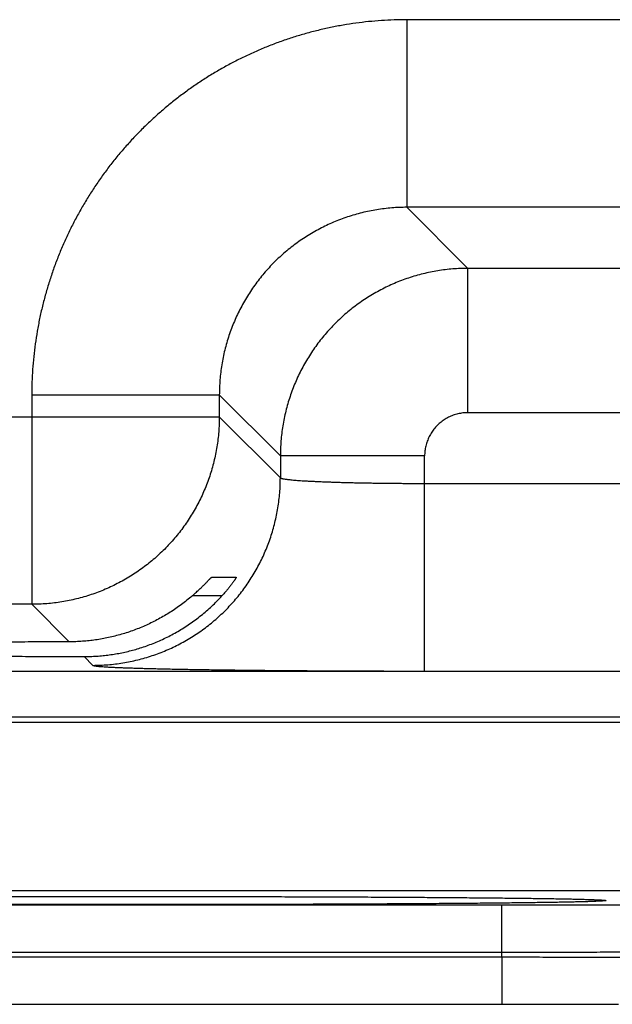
# Model space of a CAD drawing. Header units: inches. Extents: x 0 to 34, y 0 to 22.
# Tile 70 of 105: x 18.51 to 18.757, y 15.515 to 15.924. Entities that reach past the tile are written whole.
import ezdxf

# ---------------------------------------------------------------- set-up
doc = ezdxf.new("R2010")
doc.units = ezdxf.units.IN
doc.header["$LTSCALE"] = 1.87
doc.header["$MEASUREMENT"] = 0
doc.layers.get('0').update_dxf_attribs({"linetype": 'CONTINUOUS'})

msp = doc.modelspace()

# ---------------------------------------------------------------- linework, layer by layer
at = {"color": 7, "linetype": 'CONTINUOUS'}
for p, q in [((18.82164, 15.92414), (18.67133, 15.92414)), ((18.67133, 15.92414), (18.67133, 15.84616)), ((18.82164, 15.84616), (18.67133, 15.84616)), ((18.67133, 15.84616), (18.6967, 15.82079)), ((18.79627, 15.82079), (18.6967, 15.82079)), ((18.6967, 15.7608), (18.6967, 15.82079)), ((18.51535, 15.76817), (18.59334, 15.76817)), ((18.51535, 15.76817), (18.51535, 15.68116)), ((18.59334, 15.76817), (18.61871, 15.7428)), ((18.59334, 15.76817), (18.59334, 15.75914)), ((18.79627, 15.7608), (18.6967, 15.7608)), ((17.96963, 15.75914), (18.59334, 15.75914)), ((18.59334, 15.75914), (18.61871, 15.73377)), ((18.6787, 15.7428), (18.61871, 15.7428)), ((18.61871, 15.7428), (18.61871, 15.73377)), ((18.6787, 15.65342), (18.6787, 15.7428)), ((18.6787, 15.73141), (18.81427, 15.73141)), ((18.59009, 15.69238), (18.60039, 15.69238)), ((18.59441, 15.68465), (18.58204, 15.68465)), ((18.51535, 15.68116), (18.04762, 15.68116)), ((18.51535, 15.68116), (18.53095, 15.66556)), ((18.53707, 15.65944), (18.54072, 15.65579)), ((13.47889, 15.65334), (20.86918, 15.65334)), ((18.6787, 15.65342), (18.81427, 15.65342)), ((13.47889, 15.63433), (20.86918, 15.63433)), ((18.22181, 15.63217), (18.89916, 15.63217)), ((18.26025, 15.56217), (18.86072, 15.56217)), ((18.50529, 15.55965), (18.51736, 15.55968)), ((18.51736, 15.55968), (18.52962, 15.5597)), ((18.52962, 15.5597), (18.542, 15.55971)), ((18.542, 15.55971), (18.55446, 15.55972)), ((18.55446, 15.55972), (18.56648, 15.55972)), ((18.56648, 15.55972), (18.57893, 15.55971)), ((18.57893, 15.55971), (18.59131, 15.5597)), ((18.59131, 15.5597), (18.60355, 15.55968)), ((18.60355, 15.55968), (18.61562, 15.55965)), ((18.61562, 15.55965), (18.62746, 15.55961)), ((18.62746, 15.55961), (18.63903, 15.55957)), ((18.63903, 15.55957), (18.65026, 15.55953)), ((18.65026, 15.55953), (18.6611, 15.55947)), ((18.41012, 15.55618), (18.71085, 15.55618)), ((18.6611, 15.55947), (18.67158, 15.55941)), ((18.67158, 15.55941), (18.6811, 15.55935)), ((18.6811, 15.55935), (18.69306, 15.55926)), ((18.69306, 15.55926), (18.70257, 15.55918)), ((18.70257, 15.55918), (18.71037, 15.5591)), ((18.71037, 15.5591), (18.71699, 15.55902)), ((18.71085, 15.53653), (18.71085, 15.55618)), ((18.71699, 15.55902), (18.72269, 15.55895)), ((18.72269, 15.55895), (18.72904, 15.55886)), ((18.72904, 15.55886), (18.73412, 15.55878)), ((18.73412, 15.55878), (18.73817, 15.5587)), ((18.73817, 15.5587), (18.74147, 15.55863)), ((18.74147, 15.55863), (18.74416, 15.55856)), ((18.74416, 15.55856), (18.7463, 15.5585)), ((18.7463, 15.5585), (18.748, 15.55844)), ((18.748, 15.55844), (18.74933, 15.55839)), ((18.74933, 15.55839), (18.75014, 15.55836)), ((18.75014, 15.55836), (18.75078, 15.55833)), ((18.75078, 15.55833), (18.75112, 15.55831)), ((18.75112, 15.55831), (18.75139, 15.55829)), ((18.75139, 15.55829), (18.75161, 15.55828)), ((18.75161, 15.55828), (18.75177, 15.55827)), ((18.75192, 15.55825), (18.75196, 15.55825)), ((18.41012, 15.53653), (18.71085, 15.53653)), ((18.41009, 15.53461), (18.71088, 15.53461)), ((18.71088, 15.53461), (18.71088, 15.51495)), ((18.398, 15.51495), (18.71088, 15.51495)), ((18.71088, 15.51495), (18.72294, 15.51495)), ((18.72294, 15.51495), (18.7352, 15.51494)), ((18.7352, 15.51494), (18.74735, 15.51492)), ((18.74735, 15.51492), (18.75934, 15.5149))]:
    msp.add_line(p, q, dxfattribs=at)
msp.add_lwpolyline([(18.75177, 15.55827), (18.75189, 15.55826), (18.75192, 15.55825)], dxfattribs=at)
for points, knots in [([(18.67133, 15.92414), (18.66956, 15.92414), (18.66602, 15.92408), (18.6607, 15.92381), (18.6554, 15.92336), (18.65011, 15.92273), (18.64484, 15.92191), (18.63961, 15.92092), (18.63442, 15.91975), (18.62926, 15.9184), (18.62415, 15.91687), (18.6191, 15.91517), (18.61411, 15.9133), (18.60919, 15.91127), (18.60434, 15.90906), (18.59956, 15.90669), (18.59488, 15.90416), (18.59028, 15.90147), (18.58577, 15.89863), (18.58137, 15.89563), (18.57707, 15.89248), (18.57288, 15.88919), (18.5688, 15.88576), (18.56485, 15.88219), (18.56102, 15.87849), (18.55731, 15.87466), (18.55374, 15.8707), (18.55031, 15.86663), (18.54702, 15.86244), (18.54387, 15.85814), (18.54088, 15.85373), (18.53803, 15.84923), (18.53534, 15.84463), (18.53281, 15.83994), (18.53044, 15.83517), (18.52823, 15.83032), (18.5262, 15.8254), (18.52433, 15.82041), (18.52263, 15.81535), (18.5211, 15.81025), (18.51975, 15.80509), (18.51858, 15.79989), (18.51759, 15.79466), (18.51677, 15.78939), (18.51614, 15.7841), (18.51568, 15.7788), (18.51541, 15.77348), (18.51535, 15.76994), (18.51535, 15.76817)], [0, 0, 0, 0, 0.021674, 0.043382, 0.065114, 0.086856, 0.1086, 0.130336, 0.152071, 0.173813, 0.195563, 0.217317, 0.239068, 0.260813, 0.282556, 0.304297, 0.326038, 0.347781, 0.369524, 0.391267, 0.41301, 0.434752, 0.456495, 0.478238, 0.49998, 0.521722, 0.543464, 0.565206, 0.586949, 0.608692, 0.630435, 0.652178, 0.673921, 0.695664, 0.717407, 0.739147, 0.760889, 0.782637, 0.80439, 0.826143, 0.847888, 0.869627, 0.891369, 0.913119, 0.934867, 0.956604, 0.978319, 1, 1, 1, 1]), ([(18.67133, 15.84616), (18.67028, 15.84616), (18.66819, 15.84611), (18.66505, 15.84593), (18.66192, 15.84561), (18.65881, 15.84517), (18.65572, 15.84461), (18.65266, 15.84392), (18.64962, 15.8431), (18.64662, 15.84217), (18.64366, 15.84112), (18.64074, 15.83994), (18.63788, 15.83865), (18.63506, 15.83725), (18.63231, 15.83573), (18.62962, 15.83411), (18.627, 15.83238), (18.62445, 15.83054), (18.62198, 15.8286), (18.61958, 15.82657), (18.61728, 15.82444), (18.61506, 15.82222), (18.61293, 15.81991), (18.61089, 15.81752), (18.60896, 15.81505), (18.60712, 15.8125), (18.60539, 15.80988), (18.60377, 15.80719), (18.60225, 15.80444), (18.60085, 15.80163), (18.59956, 15.79876), (18.59839, 15.79585), (18.59733, 15.79289), (18.5964, 15.78989), (18.59558, 15.78685), (18.59489, 15.78378), (18.59433, 15.78069), (18.59389, 15.77758), (18.59357, 15.77445), (18.59338, 15.77131), (18.59334, 15.76922), (18.59334, 15.76817)], [0, 0, 0, 0, 0.025647, 0.051286, 0.076918, 0.102552, 0.128192, 0.153843, 0.179498, 0.205149, 0.230795, 0.256441, 0.282089, 0.307735, 0.33338, 0.359022, 0.384665, 0.410308, 0.435946, 0.461576, 0.487202, 0.512829, 0.538458, 0.564084, 0.589706, 0.615324, 0.640941, 0.666562, 0.69219, 0.717826, 0.743466, 0.769105, 0.794746, 0.820394, 0.846049, 0.871707, 0.897363, 0.923018, 0.948674, 0.974334, 1, 1, 1, 1]), ([(18.6967, 15.82079), (18.69565, 15.82079), (18.69356, 15.82074), (18.69042, 15.82055), (18.68729, 15.82024), (18.68418, 15.81979), (18.68109, 15.81923), (18.67803, 15.81854), (18.67499, 15.81772), (18.67199, 15.81679), (18.66904, 15.81573), (18.66612, 15.81456), (18.66326, 15.81327), (18.66045, 15.81186), (18.65769, 15.81035), (18.65501, 15.80872), (18.65239, 15.80699), (18.64984, 15.80515), (18.64736, 15.80322), (18.64497, 15.80118), (18.64266, 15.79905), (18.64044, 15.79683), (18.63831, 15.79452), (18.63627, 15.79213), (18.63434, 15.78965), (18.6325, 15.7871), (18.63077, 15.78448), (18.62914, 15.78179), (18.62763, 15.77904), (18.62622, 15.77623), (18.62493, 15.77337), (18.62376, 15.77045), (18.62271, 15.76749), (18.62177, 15.7645), (18.62096, 15.76146), (18.62027, 15.7584), (18.6197, 15.75531), (18.61926, 15.7522), (18.61894, 15.74907), (18.61875, 15.74594), (18.61871, 15.74385), (18.61871, 15.7428)], [0, 0, 0, 0, 0.025642, 0.051287, 0.076933, 0.102577, 0.128221, 0.153864, 0.179508, 0.205152, 0.230796, 0.256439, 0.282081, 0.307723, 0.333364, 0.359006, 0.384649, 0.410291, 0.435933, 0.461576, 0.487218, 0.51286, 0.538502, 0.564145, 0.589787, 0.615429, 0.64107, 0.666709, 0.692347, 0.717985, 0.743625, 0.769266, 0.794909, 0.820554, 0.846199, 0.87184, 0.897475, 0.923106, 0.948736, 0.974367, 1, 1, 1, 1]), ([(18.6967, 15.7608), (18.69635, 15.7608), (18.69565, 15.76078), (18.69461, 15.76069), (18.69358, 15.76053), (18.69255, 15.76032), (18.69154, 15.76005), (18.69055, 15.75972), (18.68957, 15.75934), (18.68862, 15.75889), (18.6877, 15.7584), (18.68681, 15.75785), (18.68595, 15.75725), (18.68512, 15.7566), (18.68434, 15.7559), (18.6836, 15.75516), (18.6829, 15.75437), (18.68225, 15.75355), (18.68165, 15.75269), (18.6811, 15.7518), (18.6806, 15.75088), (18.68016, 15.74993), (18.67978, 15.74895), (18.67945, 15.74796), (18.67917, 15.74695), (18.67896, 15.74592), (18.67881, 15.74488), (18.67872, 15.74384), (18.6787, 15.74315), (18.6787, 15.7428)], [0, 0, 0, 0, 0.036865, 0.073814, 0.110818, 0.147858, 0.184913, 0.221976, 0.259046, 0.296117, 0.333178, 0.370225, 0.407271, 0.44433, 0.4814, 0.51847, 0.555531, 0.592581, 0.629625, 0.666676, 0.703746, 0.740822, 0.777885, 0.814942, 0.852009, 0.889079, 0.926122, 0.963108, 1, 1, 1, 1]), ([(18.59334, 15.75914), (18.59334, 15.7581), (18.5933, 15.756), (18.59311, 15.75287), (18.59279, 15.74974), (18.59235, 15.74663), (18.59178, 15.74354), (18.59109, 15.74048), (18.59028, 15.73744), (18.58934, 15.73445), (18.58829, 15.73149), (18.58711, 15.72857), (18.58582, 15.72571), (18.58442, 15.7229), (18.5829, 15.72015), (18.58128, 15.71746), (18.57954, 15.71484), (18.57771, 15.71229), (18.57577, 15.70981), (18.57373, 15.70742), (18.5716, 15.70511), (18.56938, 15.70289), (18.56707, 15.70076), (18.56468, 15.69873), (18.56221, 15.69679), (18.55966, 15.69495), (18.55704, 15.69322), (18.55435, 15.69159), (18.5516, 15.69008), (18.54879, 15.68867), (18.54592, 15.68738), (18.54301, 15.68621), (18.54005, 15.68515), (18.53705, 15.68422), (18.53402, 15.68341), (18.53095, 15.68272), (18.52786, 15.68215), (18.52475, 15.68171), (18.52163, 15.68139), (18.51849, 15.6812), (18.5164, 15.68116), (18.51535, 15.68116)], [0, 0, 0, 0, 0.025639, 0.051279, 0.076919, 0.102559, 0.1282, 0.153841, 0.179482, 0.205123, 0.230765, 0.256407, 0.282049, 0.307691, 0.333334, 0.358976, 0.384619, 0.410262, 0.435905, 0.461548, 0.487191, 0.512834, 0.538477, 0.56412, 0.589763, 0.615405, 0.641048, 0.666691, 0.692333, 0.717975, 0.743617, 0.769259, 0.794901, 0.820542, 0.846183, 0.871823, 0.897465, 0.923105, 0.94874, 0.974371, 1, 1, 1, 1]), ([(18.54072, 15.65579), (18.54177, 15.65579), (18.54386, 15.65583), (18.547, 15.65602), (18.55012, 15.65634), (18.55323, 15.65678), (18.55632, 15.65735), (18.55939, 15.65804), (18.56242, 15.65885), (18.56542, 15.65979), (18.56838, 15.66084), (18.57129, 15.66202), (18.57416, 15.6633), (18.57697, 15.66471), (18.57972, 15.66622), (18.58241, 15.66785), (18.58503, 15.66958), (18.58758, 15.67142), (18.59005, 15.67336), (18.59244, 15.67539), (18.59475, 15.67752), (18.59697, 15.67974), (18.5991, 15.68205), (18.60114, 15.68445), (18.60308, 15.68692), (18.60491, 15.68947), (18.60665, 15.69209), (18.60827, 15.69478), (18.60979, 15.69753), (18.61119, 15.70034), (18.61248, 15.7032), (18.61366, 15.70612), (18.61471, 15.70908), (18.61565, 15.71208), (18.61646, 15.71511), (18.61715, 15.71817), (18.61772, 15.72126), (18.61816, 15.72437), (18.61848, 15.7275), (18.61867, 15.73063), (18.61871, 15.73273), (18.61871, 15.73377)], [0, 0, 0, 0, 0.025639, 0.051278, 0.076917, 0.102557, 0.128197, 0.153837, 0.179478, 0.205119, 0.23076, 0.256401, 0.282043, 0.307684, 0.333326, 0.358968, 0.38461, 0.410253, 0.435895, 0.461538, 0.48718, 0.512822, 0.538465, 0.564107, 0.58975, 0.615392, 0.641034, 0.666676, 0.692318, 0.717959, 0.743601, 0.769242, 0.794883, 0.820523, 0.846164, 0.871804, 0.897444, 0.923083, 0.948722, 0.974361, 1, 1, 1, 1]), ([(18.61871, 15.73377), (18.61873, 15.73373), (18.61883, 15.73365), (18.61905, 15.73355), (18.61938, 15.73345), (18.61982, 15.73335), (18.62036, 15.73325), (18.62101, 15.73315), (18.62177, 15.73305), (18.62264, 15.73296), (18.62361, 15.73286), (18.62469, 15.73277), (18.62586, 15.73267), (18.62713, 15.73258), (18.6285, 15.7325), (18.62996, 15.73241), (18.63151, 15.73233), (18.63315, 15.73225), (18.63488, 15.73217), (18.63668, 15.7321), (18.63857, 15.73203), (18.64053, 15.73196), (18.64256, 15.73189), (18.64466, 15.73183), (18.64682, 15.73178), (18.64904, 15.73172), (18.65131, 15.73167), (18.65363, 15.73163), (18.656, 15.73159), (18.65842, 15.73155), (18.66087, 15.73152), (18.66336, 15.73149), (18.66587, 15.73146), (18.66841, 15.73144), (18.67096, 15.73143), (18.67353, 15.73142), (18.67611, 15.73141), (18.67784, 15.73141), (18.6787, 15.73141)], [0, 0, 0, 0, 0.002412, 0.006347, 0.012, 0.019422, 0.028624, 0.039605, 0.052353, 0.066853, 0.083083, 0.10101, 0.1206, 0.141814, 0.164616, 0.188968, 0.214826, 0.242141, 0.270861, 0.300932, 0.332297, 0.364904, 0.398698, 0.433615, 0.469577, 0.506507, 0.544336, 0.583003, 0.622445, 0.662597, 0.703389, 0.744742, 0.786566, 0.828775, 0.871297, 0.914058, 0.956985, 1, 1, 1, 1]), ([(18.58204, 15.68465), (18.58229, 15.68486), (18.58278, 15.68529), (18.58349, 15.68592), (18.58417, 15.68654), (18.58482, 15.68714), (18.58543, 15.68772), (18.58599, 15.68827), (18.58652, 15.68878), (18.58701, 15.68927), (18.58746, 15.68972), (18.58786, 15.69013), (18.58823, 15.69051), (18.58856, 15.69085), (18.58885, 15.69115), (18.58911, 15.69142), (18.58934, 15.69165), (18.58953, 15.69185), (18.58969, 15.69202), (18.58982, 15.69215), (18.58992, 15.69225), (18.59, 15.69232), (18.59005, 15.69236), (18.59008, 15.69238), (18.59009, 15.69238)], [0, 0, 0, 0, 0.088193, 0.173925, 0.256575, 0.335588, 0.410626, 0.4814, 0.547596, 0.609104, 0.665839, 0.717807, 0.764969, 0.807425, 0.845212, 0.878499, 0.907368, 0.932011, 0.952562, 0.96919, 0.982083, 0.991387, 0.997292, 1, 1, 1, 1]), ([(18.60039, 15.69238), (18.60039, 15.69238), (18.60039, 15.69235), (18.60037, 15.69232), (18.60033, 15.69223), (18.60027, 15.69213), (18.60018, 15.69199), (18.60007, 15.69181), (18.59993, 15.6916), (18.59977, 15.69136), (18.59958, 15.69108), (18.59936, 15.69076), (18.59911, 15.69041), (18.59883, 15.69002), (18.59852, 15.68961), (18.59818, 15.68915), (18.59781, 15.68867), (18.59741, 15.68816), (18.59697, 15.68762), (18.59651, 15.68706), (18.59602, 15.68647), (18.59551, 15.68587), (18.59497, 15.68526), (18.5946, 15.68485), (18.59441, 15.68465)], [0, 0, 0, 0, 0.001564, 0.006455, 0.015158, 0.027862, 0.044693, 0.065812, 0.091309, 0.121312, 0.155885, 0.195101, 0.238999, 0.287551, 0.340769, 0.398522, 0.46076, 0.527246, 0.597845, 0.672209, 0.750077, 0.830947, 0.914421, 1, 1, 1, 1]), ([(18.56048, 15.66301), (18.56138, 15.66329), (18.56316, 15.66388), (18.56581, 15.66488), (18.56843, 15.66597), (18.57102, 15.66717), (18.57358, 15.66847), (18.5761, 15.66987), (18.57858, 15.67137), (18.58101, 15.67298), (18.5834, 15.67468), (18.58573, 15.67648), (18.58801, 15.67838), (18.59022, 15.68037), (18.59236, 15.68246), (18.59373, 15.68391), (18.59441, 15.68465)], [0, 0, 0, 0, 0.069142, 0.138582, 0.208316, 0.27841, 0.348851, 0.419697, 0.490931, 0.562564, 0.634602, 0.707011, 0.779804, 0.852906, 0.926322, 1, 1, 1, 1]), ([(18.58204, 15.68465), (18.58132, 15.68402), (18.57985, 15.6828), (18.57758, 15.68105), (18.57527, 15.67939), (18.5729, 15.67783), (18.57049, 15.67636), (18.56804, 15.67498), (18.56556, 15.67369), (18.56304, 15.6725), (18.56134, 15.67177), (18.56048, 15.67142)], [0, 0, 0, 0, 0.113112, 0.225764, 0.33788, 0.4495, 0.560658, 0.67127, 0.781368, 0.890976, 1, 1, 1, 1]), ([(18.56048, 15.67142), (18.55962, 15.67107), (18.55789, 15.6704), (18.55527, 15.66948), (18.55263, 15.66866), (18.54996, 15.66794), (18.54728, 15.66731), (18.54459, 15.66678), (18.54188, 15.66634), (18.53916, 15.666), (18.53643, 15.66575), (18.53369, 15.6656), (18.53187, 15.66556), (18.53095, 15.66556)], [0, 0, 0, 0, 0.092045, 0.183763, 0.275114, 0.366132, 0.456967, 0.547658, 0.638188, 0.728594, 0.819036, 0.90951, 1, 1, 1, 1]), ([(18.53095, 15.66556), (18.52904, 15.66555), (18.52521, 15.66554), (18.5195, 15.66552), (18.51383, 15.66549), (18.50821, 15.66546), (18.50265, 15.66543), (18.49716, 15.6654), (18.49173, 15.66536), (18.48638, 15.66532), (18.48111, 15.66527), (18.47592, 15.66522), (18.47083, 15.66517), (18.46583, 15.66512), (18.46094, 15.66507), (18.45616, 15.66501), (18.45149, 15.66494), (18.44694, 15.66488), (18.44251, 15.66481), (18.43821, 15.66474), (18.43405, 15.66467), (18.43002, 15.6646), (18.42614, 15.66452), (18.4224, 15.66444), (18.41881, 15.66436), (18.41538, 15.66428), (18.41211, 15.6642), (18.40899, 15.66411), (18.40605, 15.66402), (18.40327, 15.66393), (18.40066, 15.66384), (18.39823, 15.66375), (18.39598, 15.66366), (18.3939, 15.66356), (18.39201, 15.66346), (18.3903, 15.66337), (18.38878, 15.66327), (18.38744, 15.66317), (18.38629, 15.66307), (18.38533, 15.66297), (18.38457, 15.66287), (18.38398, 15.66278), (18.38363, 15.66267), (18.38337, 15.66261), (18.38336, 15.66252), (18.38336, 15.66251)], [0, 0, 0, 0, 0.038942, 0.077629, 0.116005, 0.154044, 0.191694, 0.228914, 0.265673, 0.301916, 0.337619, 0.372733, 0.407219, 0.44105, 0.474173, 0.506568, 0.538191, 0.569004, 0.598986, 0.628089, 0.656294, 0.683565, 0.709868, 0.735184, 0.759475, 0.782722, 0.804899, 0.825975, 0.845938, 0.864755, 0.882414, 0.898894, 0.914172, 0.928239, 0.941074, 0.952667, 0.963006, 0.972076, 0.979874, 0.986389, 0.991619, 0.995564, 0.998233, 0.999681, 1, 1, 1, 1]), ([(18.38336, 15.66251), (18.38336, 15.66249), (18.38338, 15.66239), (18.38365, 15.66234), (18.38401, 15.66222), (18.38461, 15.66214), (18.38538, 15.66203), (18.38635, 15.66194), (18.38751, 15.66184), (18.38886, 15.66174), (18.39039, 15.66164), (18.39211, 15.66154), (18.39402, 15.66145), (18.3961, 15.66135), (18.39837, 15.66126), (18.40081, 15.66117), (18.40342, 15.66108), (18.40621, 15.66099), (18.40917, 15.6609), (18.41229, 15.66081), (18.41557, 15.66073), (18.41901, 15.66065), (18.42261, 15.66056), (18.42635, 15.66049), (18.43024, 15.66041), (18.43428, 15.66034), (18.43845, 15.66026), (18.44276, 15.6602), (18.44719, 15.66013), (18.45175, 15.66007), (18.45642, 15.66), (18.46121, 15.65995), (18.46611, 15.65989), (18.47111, 15.65984), (18.47621, 15.65979), (18.4814, 15.65974), (18.48668, 15.6597), (18.49203, 15.65965), (18.49747, 15.65962), (18.50297, 15.65958), (18.50853, 15.65955), (18.51415, 15.65952), (18.51982, 15.6595), (18.52554, 15.65948), (18.53129, 15.65946), (18.53514, 15.65945), (18.53707, 15.65944)], [0, 0, 0, 0, 0.000359, 0.001812, 0.004445, 0.008302, 0.013394, 0.01972, 0.027276, 0.036057, 0.046051, 0.057252, 0.069645, 0.083217, 0.097957, 0.113843, 0.130865, 0.148999, 0.168226, 0.18853, 0.20988, 0.232262, 0.255647, 0.280006, 0.305322, 0.331557, 0.35869, 0.38669, 0.415519, 0.44516, 0.475565, 0.506712, 0.538564, 0.571079, 0.604236, 0.637985, 0.672297, 0.707135, 0.742451, 0.778223, 0.814397, 0.85094, 0.887817, 0.924973, 0.962385, 1, 1, 1, 1]), ([(18.53707, 15.65944), (18.53795, 15.65944), (18.53971, 15.65947), (18.54235, 15.65959), (18.54498, 15.65981), (18.5476, 15.66012), (18.5502, 15.66052), (18.5528, 15.661), (18.55538, 15.66158), (18.55794, 15.66224), (18.55964, 15.66274), (18.56048, 15.66301)], [0, 0, 0, 0, 0.111186, 0.222222, 0.333099, 0.443931, 0.554826, 0.665779, 0.776903, 0.88831, 1, 1, 1, 1]), ([(18.54072, 15.65579), (18.54077, 15.65574), (18.54095, 15.65568), (18.54129, 15.6556), (18.5418, 15.65552), (18.54249, 15.65544), (18.54334, 15.65536), (18.54437, 15.65528), (18.54556, 15.65519), (18.54691, 15.65511), (18.54844, 15.65503), (18.55012, 15.65495), (18.55196, 15.65487), (18.55396, 15.6548), (18.55612, 15.65472), (18.55843, 15.65465), (18.56089, 15.65457), (18.5635, 15.6545), (18.56625, 15.65443), (18.56914, 15.65436), (18.57217, 15.6543), (18.57533, 15.65423), (18.57862, 15.65417), (18.58203, 15.65411), (18.58556, 15.65405), (18.58921, 15.65399), (18.59298, 15.65394), (18.59684, 15.65389), (18.60081, 15.65384), (18.60488, 15.65379), (18.60904, 15.65375), (18.61329, 15.65371), (18.61762, 15.65367), (18.62202, 15.65363), (18.62649, 15.6536), (18.63103, 15.65357), (18.63563, 15.65354), (18.64029, 15.65351), (18.64499, 15.65349), (18.64973, 15.65347), (18.65451, 15.65346), (18.65931, 15.65344), (18.66415, 15.65343), (18.66899, 15.65343), (18.67385, 15.65342), (18.67708, 15.65342), (18.6787, 15.65342)], [0, 0, 0, 0, 0.00138, 0.003934, 0.007707, 0.012704, 0.018923, 0.02636, 0.035008, 0.04486, 0.055902, 0.068115, 0.081484, 0.095997, 0.111639, 0.12839, 0.146224, 0.165119, 0.185056, 0.206011, 0.227957, 0.250861, 0.274695, 0.299435, 0.325051, 0.35151, 0.378773, 0.406807, 0.435582, 0.465062, 0.495208, 0.525979, 0.557338, 0.589247, 0.621671, 0.654572, 0.687911, 0.72164, 0.755703, 0.790057, 0.824673, 0.859519, 0.89454, 0.929672, 0.964848, 1, 1, 1, 1]), ([(18.369, 15.55829), (18.36928, 15.5583), (18.36997, 15.55834), (18.37112, 15.55839), (18.37253, 15.55844), (18.37414, 15.55849), (18.37594, 15.55854), (18.37794, 15.5586), (18.38013, 15.55865), (18.3825, 15.5587), (18.38507, 15.55875), (18.38781, 15.5588), (18.39074, 15.55884), (18.39385, 15.55889), (18.39713, 15.55894), (18.40058, 15.55898), (18.4042, 15.55903), (18.40799, 15.55907), (18.41193, 15.55911), (18.41603, 15.55916), (18.42029, 15.5592), (18.42468, 15.55923), (18.42923, 15.55927), (18.4339, 15.55931), (18.43872, 15.55934), (18.44366, 15.55938), (18.44872, 15.55941), (18.4539, 15.55944), (18.45919, 15.55947), (18.46458, 15.5595), (18.47008, 15.55952), (18.47568, 15.55955), (18.48136, 15.55957), (18.48712, 15.55959), (18.49296, 15.55961), (18.49888, 15.55963), (18.50485, 15.55965), (18.51089, 15.55966), (18.51698, 15.55968), (18.52311, 15.55969), (18.52928, 15.5597), (18.53549, 15.55971), (18.54172, 15.55971), (18.54797, 15.55972), (18.55422, 15.55972), (18.5584, 15.55972), (18.56048, 15.55972)], [0, 0, 0, 0, 0.004386, 0.010721, 0.018092, 0.026491, 0.035911, 0.046341, 0.057773, 0.070193, 0.083588, 0.097942, 0.113243, 0.129474, 0.14662, 0.16466, 0.183576, 0.203348, 0.223954, 0.245376, 0.267589, 0.290572, 0.314298, 0.338741, 0.363878, 0.389683, 0.416129, 0.443185, 0.470822, 0.499012, 0.527732, 0.556954, 0.586641, 0.616756, 0.647269, 0.678153, 0.709379, 0.74091, 0.77271, 0.804746, 0.836992, 0.869417, 0.901975, 0.934623, 0.967313, 1, 1, 1, 1]), ([(18.56048, 15.55972), (18.56257, 15.55972), (18.56674, 15.55972), (18.573, 15.55972), (18.57925, 15.55971), (18.58548, 15.55971), (18.59169, 15.5597), (18.59786, 15.55969), (18.60399, 15.55968), (18.61008, 15.55966), (18.61612, 15.55965), (18.62209, 15.55963), (18.628, 15.55961), (18.63385, 15.55959), (18.63961, 15.55957), (18.64529, 15.55955), (18.65089, 15.55952), (18.65638, 15.5595), (18.66178, 15.55947), (18.66707, 15.55944), (18.67225, 15.55941), (18.67731, 15.55938), (18.68225, 15.55934), (18.68706, 15.55931), (18.69174, 15.55927), (18.69628, 15.55923), (18.70068, 15.5592), (18.70494, 15.55916), (18.70904, 15.55911), (18.71298, 15.55907), (18.71677, 15.55903), (18.72039, 15.55898), (18.72384, 15.55894), (18.72712, 15.55889), (18.73023, 15.55884), (18.73316, 15.5588), (18.7359, 15.55875), (18.73847, 15.5587), (18.74084, 15.55865), (18.74303, 15.5586), (18.74503, 15.55854), (18.74683, 15.55849), (18.74844, 15.55844), (18.74985, 15.55839), (18.751, 15.55834), (18.75168, 15.5583), (18.75196, 15.55829)], [0, 0, 0, 0, 0.032688, 0.065381, 0.09803, 0.130591, 0.163018, 0.195266, 0.227304, 0.259103, 0.290631, 0.321855, 0.352739, 0.383253, 0.413369, 0.443058, 0.47228, 0.501001, 0.529192, 0.556832, 0.583894, 0.610344, 0.636151, 0.661286, 0.685729, 0.709455, 0.732439, 0.754654, 0.776076, 0.796683, 0.816455, 0.83537, 0.853411, 0.870556, 0.886789, 0.90209, 0.916444, 0.929838, 0.942259, 0.953691, 0.964123, 0.973542, 0.981941, 0.989313, 0.995648, 1, 1, 1, 1]), ([(18.56048, 15.55634), (18.5584, 15.55634), (18.55422, 15.55634), (18.54797, 15.55634), (18.54172, 15.55635), (18.53549, 15.55635), (18.52928, 15.55636), (18.52311, 15.55637), (18.51697, 15.55638), (18.51089, 15.55639), (18.50485, 15.55641), (18.49888, 15.55643), (18.49296, 15.55644), (18.48712, 15.55646), (18.48136, 15.55649), (18.47568, 15.55651), (18.47008, 15.55653), (18.46459, 15.55656), (18.45919, 15.55659), (18.4539, 15.55662), (18.44872, 15.55665), (18.44366, 15.55668), (18.43872, 15.55671), (18.4339, 15.55675), (18.42923, 15.55679), (18.42468, 15.55682), (18.42029, 15.55686), (18.41603, 15.5569), (18.41193, 15.55694), (18.40799, 15.55699), (18.4042, 15.55703), (18.40058, 15.55707), (18.39713, 15.55712), (18.39385, 15.55717), (18.39074, 15.55721), (18.38781, 15.55726), (18.38507, 15.55731), (18.3825, 15.55736), (18.38013, 15.55741), (18.37794, 15.55746), (18.37594, 15.55751), (18.37414, 15.55757), (18.37253, 15.55762), (18.37112, 15.55767), (18.36991, 15.55773), (18.3689, 15.55777), (18.3681, 15.55784), (18.36746, 15.55787), (18.36711, 15.55796), (18.3668, 15.55794), (18.3668, 15.55812), (18.36711, 15.55809), (18.36746, 15.55819), (18.3681, 15.55822), (18.36862, 15.55826), (18.36895, 15.55828), (18.369, 15.55829)], [0, 0, 0, 0, 0.031939, 0.063881, 0.095782, 0.127596, 0.159279, 0.190788, 0.222091, 0.25316, 0.283965, 0.314473, 0.344648, 0.374462, 0.403887, 0.432895, 0.461447, 0.489509, 0.517054, 0.54406, 0.570501, 0.596345, 0.621559, 0.646117, 0.669999, 0.69318, 0.715637, 0.737342, 0.758273, 0.778407, 0.797726, 0.816208, 0.833834, 0.850587, 0.866447, 0.881397, 0.895423, 0.90851, 0.920646, 0.931816, 0.942008, 0.951212, 0.959419, 0.966621, 0.972811, 0.97798, 0.982125, 0.985243, 0.987334, 0.988409, 0.988689, 0.989763, 0.991855, 0.994973, 0.999117, 1, 1, 1, 1]), ([(18.75196, 15.55829), (18.75202, 15.55828), (18.75235, 15.55826), (18.75287, 15.55822), (18.75351, 15.55819), (18.75385, 15.55809), (18.75417, 15.55812), (18.75417, 15.55794), (18.75385, 15.55796), (18.75351, 15.55787), (18.75287, 15.55784), (18.75207, 15.55777), (18.75106, 15.55773), (18.74985, 15.55767), (18.74844, 15.55762), (18.74683, 15.55757), (18.74503, 15.55751), (18.74303, 15.55746), (18.74084, 15.55741), (18.73847, 15.55736), (18.7359, 15.55731), (18.73315, 15.55726), (18.73023, 15.55721), (18.72712, 15.55717), (18.72384, 15.55712), (18.72038, 15.55707), (18.71676, 15.55703), (18.71298, 15.55699), (18.70903, 15.55694), (18.70493, 15.5569), (18.70068, 15.55686), (18.69628, 15.55682), (18.69174, 15.55679), (18.68706, 15.55675), (18.68225, 15.55671), (18.67731, 15.55668), (18.67225, 15.55665), (18.66707, 15.55662), (18.66178, 15.55659), (18.65638, 15.55656), (18.65089, 15.55653), (18.64529, 15.55651), (18.63961, 15.55649), (18.63385, 15.55646), (18.628, 15.55644), (18.62209, 15.55643), (18.61612, 15.55641), (18.61008, 15.55639), (18.60399, 15.55638), (18.59786, 15.55637), (18.59169, 15.55636), (18.58548, 15.55635), (18.57925, 15.55635), (18.573, 15.55634), (18.56674, 15.55634), (18.56257, 15.55634), (18.56048, 15.55634)], [0, 0, 0, 0, 0.000917, 0.005061, 0.008178, 0.01027, 0.011345, 0.011624, 0.012699, 0.01479, 0.017909, 0.022053, 0.027222, 0.033411, 0.040613, 0.04882, 0.058024, 0.068215, 0.079385, 0.091521, 0.104608, 0.118634, 0.133583, 0.149443, 0.166195, 0.183822, 0.202305, 0.221623, 0.241757, 0.262687, 0.284391, 0.306847, 0.330029, 0.353912, 0.378472, 0.403685, 0.429524, 0.455958, 0.48296, 0.510503, 0.538564, 0.567115, 0.596122, 0.625546, 0.655359, 0.685535, 0.716045, 0.746853, 0.777923, 0.809225, 0.840731, 0.872412, 0.904224, 0.936122, 0.968063, 1, 1, 1, 1]), ([(18.71085, 15.55618), (18.71256, 15.55618), (18.71597, 15.55618), (18.72108, 15.55619), (18.72618, 15.55619), (18.73127, 15.55619), (18.73633, 15.5562), (18.74135, 15.55621), (18.74634, 15.55622), (18.7513, 15.55623), (18.7562, 15.55624), (18.76105, 15.55626), (18.76585, 15.55627), (18.77058, 15.55629), (18.77524, 15.55631), (18.77982, 15.55633), (18.78432, 15.55635), (18.78874, 15.55637), (18.79307, 15.5564), (18.7973, 15.55642), (18.80143, 15.55645), (18.80546, 15.55648), (18.80937, 15.5565), (18.81317, 15.55653), (18.81685, 15.55656), (18.82041, 15.5566), (18.82383, 15.55663), (18.82713, 15.55666), (18.83029, 15.5567), (18.83332, 15.55674), (18.8362, 15.55677), (18.83893, 15.55681), (18.84151, 15.55685), (18.84395, 15.55689), (18.84622, 15.55693), (18.84834, 15.55697), (18.8503, 15.55701), (18.8521, 15.55705), (18.85373, 15.55709), (18.85519, 15.55714), (18.85649, 15.55718), (18.85762, 15.55722), (18.85857, 15.55726), (18.85936, 15.55731), (18.85995, 15.55735), (18.86042, 15.55739), (18.86063, 15.55744), (18.8608, 15.55746), (18.8608, 15.55749)], [0, 0, 0, 0, 0.034116, 0.068221, 0.102261, 0.136182, 0.169931, 0.203461, 0.236747, 0.269767, 0.30249, 0.334865, 0.366841, 0.398384, 0.42946, 0.460037, 0.490076, 0.519543, 0.548402, 0.576624, 0.604175, 0.631023, 0.657134, 0.682477, 0.707025, 0.730748, 0.753619, 0.775614, 0.796707, 0.816869, 0.836077, 0.854309, 0.871548, 0.887772, 0.90296, 0.917094, 0.93016, 0.942145, 0.953035, 0.962811, 0.971459, 0.978973, 0.985349, 0.990581, 0.99466, 0.99758, 0.999347, 1, 1, 1, 1]), ([(18.71085, 15.53653), (18.71274, 15.53654), (18.71653, 15.53654), (18.7222, 15.53656), (18.72786, 15.53657), (18.73351, 15.53659), (18.73912, 15.5366), (18.74471, 15.53662), (18.75025, 15.53664), (18.75575, 15.53666), (18.7612, 15.53668), (18.7666, 15.5367), (18.77193, 15.53672), (18.77719, 15.53674), (18.78238, 15.53677), (18.78749, 15.53679), (18.79252, 15.53682), (18.79745, 15.53684), (18.80228, 15.53687), (18.80702, 15.5369), (18.81164, 15.53693), (18.81615, 15.53695), (18.82055, 15.53698), (18.82482, 15.53701), (18.82896, 15.53704), (18.83298, 15.53707), (18.83685, 15.53711), (18.84059, 15.53714), (18.84418, 15.53717), (18.84762, 15.5372), (18.85091, 15.53724), (18.85404, 15.53727), (18.85702, 15.5373), (18.85983, 15.53734), (18.86248, 15.53737), (18.86495, 15.5374), (18.86725, 15.53744), (18.86938, 15.53747), (18.87134, 15.53751), (18.87311, 15.53754), (18.8747, 15.53757), (18.87611, 15.53761), (18.87733, 15.53764), (18.87837, 15.53767), (18.87923, 15.5377), (18.87987, 15.53774), (18.88039, 15.53776), (18.88058, 15.53781), (18.88071, 15.53781)], [0, 0, 0, 0, 0.033448, 0.066862, 0.100201, 0.133425, 0.166497, 0.19938, 0.232039, 0.264438, 0.296543, 0.328315, 0.359716, 0.390712, 0.421272, 0.451361, 0.480946, 0.509991, 0.538463, 0.566332, 0.593571, 0.620147, 0.646028, 0.671185, 0.695589, 0.719218, 0.742045, 0.764046, 0.785197, 0.805473, 0.82485, 0.843306, 0.860821, 0.877378, 0.892957, 0.907539, 0.921107, 0.933647, 0.945146, 0.95559, 0.964967, 0.973266, 0.980477, 0.986594, 0.99161, 0.995518, 0.998315, 1, 1, 1, 1]), ([(18.71088, 15.53461), (18.71088, 15.53481), (18.71087, 15.53524), (18.71086, 15.53588), (18.71085, 15.53631), (18.71085, 15.53653)], [0, 0, 0, 0, 0.326582, 0.65987, 1, 1, 1, 1]), ([(18.71088, 15.53461), (18.71277, 15.5346), (18.71656, 15.53459), (18.72223, 15.53458), (18.72789, 15.53456), (18.73353, 15.53455), (18.73915, 15.53453), (18.74473, 15.53451), (18.75028, 15.53449), (18.75578, 15.53447), (18.76123, 15.53444), (18.76663, 15.53442), (18.77196, 15.53439), (18.77723, 15.53437), (18.78242, 15.53434), (18.78753, 15.53431), (18.79256, 15.53428), (18.79749, 15.53425), (18.80233, 15.53421), (18.80707, 15.53418), (18.8117, 15.53414), (18.81621, 15.53411), (18.82061, 15.53407), (18.82488, 15.53403), (18.82903, 15.534), (18.83304, 15.53396), (18.83692, 15.53392), (18.84066, 15.53388), (18.84425, 15.53383), (18.84769, 15.53379), (18.85098, 15.53375), (18.85412, 15.53371), (18.85709, 15.53366), (18.85991, 15.53362), (18.86255, 15.53358), (18.86503, 15.53353), (18.86733, 15.53349), (18.86946, 15.53344), (18.87142, 15.5334), (18.87319, 15.53335), (18.87478, 15.53331), (18.87619, 15.53326), (18.87742, 15.53322), (18.87845, 15.53317), (18.87931, 15.53313), (18.87996, 15.53308), (18.88047, 15.53305), (18.88067, 15.533), (18.88079, 15.53299)], [0, 0, 0, 0, 0.033435, 0.066827, 0.100144, 0.13335, 0.166408, 0.199283, 0.231936, 0.264329, 0.296426, 0.328192, 0.359594, 0.390598, 0.421165, 0.451259, 0.480848, 0.509901, 0.538385, 0.566265, 0.593506, 0.62008, 0.645961, 0.671122, 0.695534, 0.719169, 0.742, 0.764002, 0.78515, 0.805424, 0.824802, 0.843263, 0.860785, 0.877344, 0.892923, 0.907506, 0.921076, 0.933619, 0.945118, 0.955561, 0.964937, 0.973236, 0.980449, 0.986568, 0.991585, 0.995497, 0.998302, 1, 1, 1, 1])]:
    msp.add_open_spline(points, degree=3, knots=knots, dxfattribs=at)

doc.saveas('drawing.dxf')
